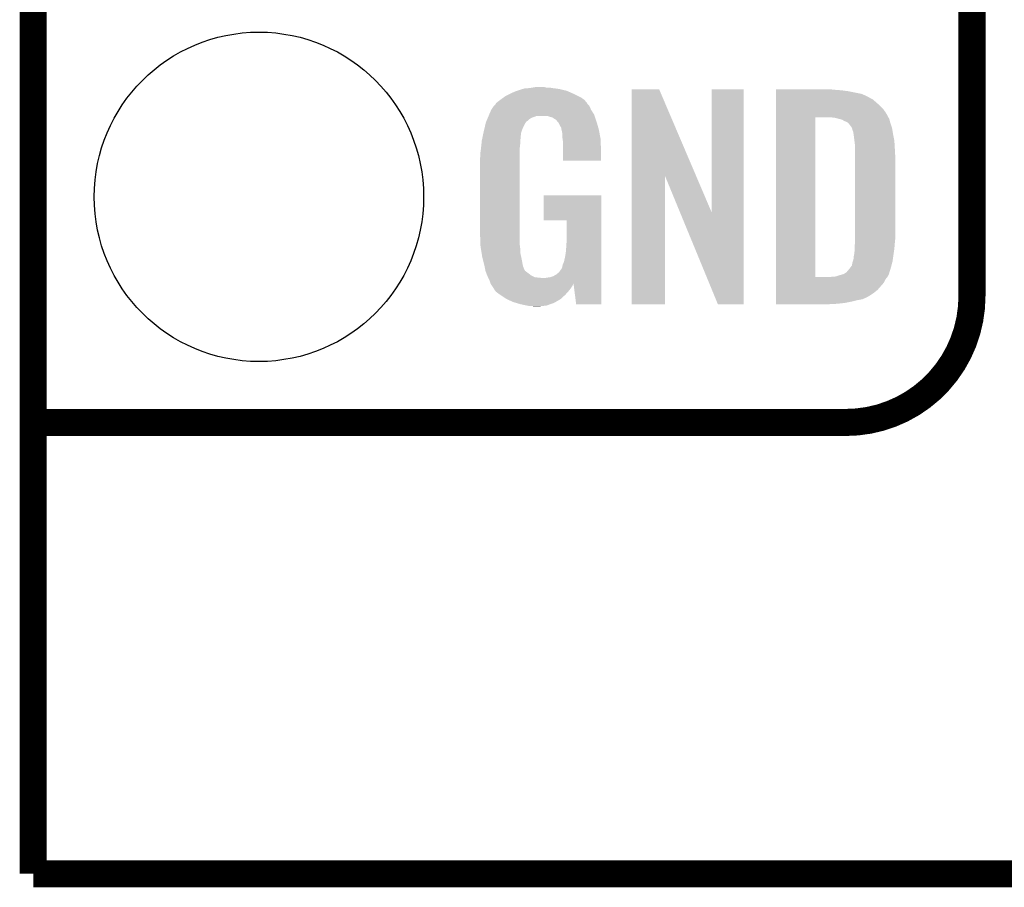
# Model space of a CAD drawing. Extents: x -1.3 to 24.2, y -3.9 to 53.4.
# Tile 1 of 62: x -1.3 to 4.2, y -3.9 to 1. Entities that reach past the tile are written whole.
import ezdxf

# ---------------------------------------------------------------- set-up
doc = ezdxf.new("R2010")
doc.units = 0
doc.layers.get('0').update_dxf_attribs({"linetype": 'CONTINUOUS'})
for name, color, linetype in [('GNSS_22_CLICK_V101_GKO', 9, 'CONTINUOUS'), ('GNSS_22_CLICK_V101_GTO', 11, 'CONTINUOUS'), ('GNSS_22_CLICK_V101_GTS', 8, 'CONTINUOUS')]:
    doc.layers.add(name, color=color, linetype=linetype)

# ---------------------------------------------------------------- blocks, each defined once
blk = doc.blocks.new('ROUND_25')
blk.add_circle((0, 0), 0.9271)

msp = doc.modelspace()

# ---------------------------------------------------------------- linework, layer by layer
at = {"layer": 'GNSS_22_CLICK_V101_GKO', "const_width": 0.1524}
for points in [[(-1.27, -3.81), (-1.27, 53.34)], [(-1.27, -3.81), (21.59, -3.81), (24.13, -1.27)]]:
    msp.add_lwpolyline(points, dxfattribs=at)
at = {"layer": 'GNSS_22_CLICK_V101_GTO', "const_width": 0.1524}
for points in [[(4.0132, -0.5588), (4.0132, 18.3388)], [(-1.27, -1.27), (3.302, -1.27)], [(-1.27, -1.27), (-0.26924, -1.27)]]:
    msp.add_lwpolyline(points, dxfattribs=at)
msp.add_lwpolyline([(3.302, -1.27, 0.4142136), (4.0132, -0.5588)], format="xyb", dxfattribs=at)
at = {"layer": 'GNSS_22_CLICK_V101_GTO'}
for points in [[(1.485054, 0.60706), (1.493522, 0.6096), (1.689098, 0.60706), (1.67005, 0.6096)], [(1.493522, 0.6096), (1.524, 0.61214), (1.67005, 0.6096), (1.651, 0.61214)], [(1.524, 0.61214), (1.53924, 0.61468), (1.651, 0.61214), (1.635762, 0.61468)], [(1.53924, 0.61468), (1.554482, 0.61722), (1.617982, 0.61468), (1.607822, 0.61722)], [(1.3589, 0.5461), (1.37636, 0.558798), (1.831342, 0.5461), (1.81356, 0.558798)], [(1.37636, 0.558798), (1.386842, 0.56642), (1.81356, 0.558798), (1.798318, 0.56642)], [(1.386842, 0.56642), (1.41224, 0.57912), (1.798318, 0.56642), (1.77292, 0.57912)], [(1.41224, 0.57912), (1.4224, 0.5842), (1.77292, 0.57912), (1.761308, 0.5842)], [(1.4224, 0.5842), (1.44526, 0.59436), (1.761308, 0.5842), (1.738084, 0.59436)], [(1.44526, 0.59436), (1.452874, 0.596898), (1.738084, 0.59436), (1.732282, 0.596898)], [(1.452874, 0.596898), (1.46812, 0.60198), (1.732282, 0.596898), (1.710686, 0.60198)], [(1.46812, 0.60198), (1.485054, 0.60706), (1.710686, 0.60198), (1.689098, 0.60706)], [(2.098052, 0.116728), (2.09806, 0.604506), (2.461042, 0.116728), (2.252984, 0.604506)], [(2.09806, 0.604506), (2.098062, 0.60452), (2.252984, 0.604506), (2.098062, 0.60452)], [(2.54762, -0.086252), (2.54764, 0.604498), (2.727946, -0.086252), (2.72796, 0.604498)], [(2.54764, 0.604498), (2.547642, 0.60452), (2.72796, 0.604498), (2.547642, 0.60452)], [(2.91086, 0.60198), (2.910862, 0.60452), (3.24612, 0.60198), (3.22072, 0.60452)], [(2.91086, 0.59944), (2.91086, 0.60198), (3.27914, 0.59944), (3.24612, 0.60198)], [(2.91086, 0.59436), (2.91086, 0.59944), (3.317238, 0.59436), (3.27914, 0.59944)], [(2.91086, 0.579118), (2.91086, 0.59436), (3.393442, 0.579118), (3.317238, 0.59436)], [(2.91086, 0.56388), (2.91086, 0.579118), (3.42646, 0.56388), (3.393442, 0.579118)], [(2.91086, 0.561338), (2.91086, 0.56388), (3.431542, 0.561338), (3.42646, 0.56388)], [(2.91086, 0.55626), (2.91086, 0.561338), (3.439162, 0.55626), (3.431542, 0.561338)], [(2.91086, 0.54864), (2.91086, 0.55626), (3.4544, 0.54864), (3.439162, 0.55626)], [(1.308102, 0.490222), (1.323334, 0.513076), (1.869442, 0.490222), (1.859282, 0.513076)], [(1.323334, 0.513076), (1.32334, 0.513084), (1.859282, 0.513076), (1.859276, 0.513084)], [(1.32334, 0.513084), (1.323362, 0.51562), (1.859276, 0.513084), (1.85674, 0.51562)], [(1.323362, 0.51562), (1.328424, 0.51563), (1.85674, 0.51562), (1.85673, 0.51563)], [(1.328424, 0.51563), (1.332992, 0.52324), (1.85673, 0.51563), (1.849122, 0.52324)], [(1.332992, 0.52324), (1.33604, 0.528316), (1.849122, 0.52324), (1.846582, 0.528316)], [(1.33604, 0.528316), (1.336044, 0.528322), (1.846582, 0.528316), (1.846578, 0.528322)], [(1.336044, 0.528322), (1.3589, 0.5461), (1.846578, 0.528322), (1.831342, 0.5461)], [(2.91086, 0.5334), (2.91086, 0.54864), (3.47218, 0.5334), (3.4544, 0.54864)], [(2.91086, 0.515622), (2.91086, 0.5334), (3.4925, 0.515622), (3.47218, 0.5334)], [(2.91086, 0.4953), (2.91086, 0.515622), (3.51282, 0.4953), (3.4925, 0.515622)], [(1.285106, 0.436878), (1.288314, 0.4445), (1.521458, 0.436878), (1.534158, 0.4445)], [(1.288314, 0.4445), (1.292592, 0.454658), (1.534158, 0.4445), (1.562098, 0.454658)], [(1.292592, 0.45466), (1.2958, 0.46228), (1.88976, 0.45466), (1.88722, 0.46228)], [(1.292592, 0.454658), (1.292592, 0.45466), (1.562098, 0.454658), (1.625596, 0.45466)], [(1.2958, 0.46228), (1.29794, 0.46736), (1.88722, 0.46228), (1.883988, 0.46736)], [(1.29794, 0.46736), (1.3081, 0.49022), (1.883988, 0.46736), (1.869442, 0.49022)], [(1.3081, 0.49022), (1.308102, 0.490222), (1.869442, 0.49022), (1.869442, 0.490222)], [(1.640842, 0.44958), (1.625596, 0.45466), (1.891454, 0.44958), (1.88976, 0.45466)], [(1.650998, 0.447042), (1.640842, 0.44958), (1.8923, 0.447042), (1.891454, 0.44958)], [(1.666238, 0.436882), (1.650998, 0.447042), (1.895686, 0.436882), (1.8923, 0.447042)], [(2.910842, -0.452098), (2.910858, 0.44704), (3.13182, -0.452098), (3.131842, 0.44704)], [(2.910858, 0.4699), (2.91086, 0.4953), (3.5306, 0.4699), (3.51282, 0.4953)], [(2.910858, 0.44704), (2.910858, 0.4699), (3.54307, 0.44704), (3.5306, 0.4699)], [(3.243582, 0.4445), (3.223258, 0.44704), (3.544456, 0.4445), (3.54307, 0.44704)], [(3.25247, 0.44196), (3.243582, 0.4445), (3.54584, 0.44196), (3.544456, 0.4445)], [(1.26492, 0.36576), (1.270362, 0.388618), (1.477588, 0.36576), (1.4859, 0.388618)], [(1.270362, 0.388618), (1.2752, 0.408938), (1.4859, 0.388618), (1.49606, 0.408938)], [(1.2752, 0.408938), (1.277622, 0.419102), (1.49606, 0.408938), (1.502836, 0.419102)], [(1.277622, 0.419102), (1.279758, 0.424176), (1.502836, 0.419102), (1.50622, 0.424176)], [(1.279758, 0.424176), (1.280828, 0.426718), (1.50622, 0.424176), (1.511296, 0.426718)], [(1.280828, 0.426718), (1.285106, 0.436878), (1.511296, 0.426718), (1.521458, 0.436878)], [(1.671316, 0.434342), (1.666238, 0.436882), (1.896534, 0.434342), (1.895686, 0.436882)], [(1.680028, 0.42418), (1.671316, 0.434342), (1.89992, 0.42418), (1.896534, 0.434342)], [(1.68656, 0.41656), (1.680028, 0.42418), (1.902162, 0.41656), (1.89992, 0.42418)], [(1.69672, 0.396242), (1.68656, 0.41656), (1.908138, 0.396242), (1.902162, 0.41656)], [(1.701796, 0.388626), (1.69672, 0.396242), (1.910378, 0.388626), (1.908138, 0.396242)], [(1.7018, 0.381004), (1.701796, 0.388626), (1.91262, 0.381004), (1.910378, 0.388626)], [(3.261358, 0.43942), (3.25247, 0.44196), (3.547112, 0.43942), (3.54584, 0.44196)], [(3.274062, 0.436878), (3.261358, 0.43942), (3.548382, 0.436878), (3.547112, 0.43942)], [(3.286762, 0.431798), (3.274062, 0.436878), (3.549652, 0.431798), (3.548382, 0.436878)], [(3.294382, 0.42672), (3.286762, 0.431798), (3.55092, 0.42672), (3.549652, 0.431798)], [(3.299464, 0.42418), (3.294382, 0.42672), (3.551646, 0.42418), (3.55092, 0.42672)], [(3.302004, 0.424178), (3.299464, 0.42418), (3.551648, 0.424178), (3.551646, 0.42418)], [(3.31216, 0.419098), (3.302004, 0.424178), (3.553098, 0.419098), (3.551648, 0.424178)], [(3.322318, 0.40894), (3.31216, 0.419098), (3.556, 0.40894), (3.553098, 0.419098)], [(3.32232, 0.408938), (3.322318, 0.40894), (3.556002, 0.408938), (3.556, 0.40894)], [(3.337562, 0.388618), (3.32232, 0.408938), (3.562774, 0.388618), (3.556002, 0.408938)], [(3.338198, 0.38608), (3.337562, 0.388618), (3.56362, 0.38608), (3.562774, 0.388618)], [(1.257432, 0.330198), (1.260106, 0.342898), (1.4732, 0.330198), (1.4732, 0.342898)], [(1.260106, 0.342898), (1.262244, 0.353058), (1.4732, 0.342898), (1.47574, 0.353058)], [(1.262244, 0.353058), (1.263848, 0.360676), (1.47574, 0.353058), (1.47574, 0.360676)], [(1.263848, 0.360676), (1.26492, 0.36576), (1.47574, 0.360676), (1.477588, 0.36576)], [(1.701802, 0.381002), (1.7018, 0.381004), (1.91262, 0.381002), (1.91262, 0.381004)], [(1.704338, 0.375924), (1.701802, 0.381002), (1.913588, 0.375924), (1.91262, 0.381002)], [(1.70434, 0.373382), (1.704338, 0.375924), (1.914072, 0.373382), (1.913588, 0.375924)], [(1.70688, 0.360682), (1.70434, 0.373382), (1.916492, 0.360682), (1.914072, 0.373382)], [(1.70688, 0.340362), (1.70688, 0.360682), (1.920362, 0.340362), (1.916492, 0.360682)], [(1.708836, 0.327658), (1.70688, 0.340362), (1.92278, 0.327658), (1.920362, 0.340362)], [(3.3401, 0.378462), (3.338198, 0.38608), (3.56489, 0.378462), (3.56362, 0.38608)], [(3.34264, 0.37084), (3.3401, 0.378462), (3.56616, 0.37084), (3.56489, 0.378462)], [(3.34518, 0.365756), (3.34264, 0.37084), (3.567008, 0.365756), (3.56616, 0.37084)], [(3.34518, 0.363218), (3.34518, 0.365756), (3.567432, 0.363218), (3.567008, 0.365756)], [(3.34645, 0.3556), (3.34518, 0.363218), (3.5687, 0.3556), (3.567432, 0.363218)], [(3.34772, 0.34798), (3.34645, 0.3556), (3.570224, 0.34798), (3.5687, 0.3556)], [(3.35153, 0.3175), (3.34772, 0.34798), (3.57632, 0.3175), (3.570224, 0.34798)], [(1.250214, 0.274318), (1.25262, 0.29718), (1.46812, 0.274318), (1.47066, 0.29718)], [(1.25262, 0.29718), (1.254492, 0.314958), (1.47066, 0.29718), (1.47066, 0.314958)], [(1.254492, 0.314958), (1.25476, 0.3175), (1.47066, 0.314958), (1.471082, 0.3175)], [(1.25476, 0.3175), (1.257432, 0.330198), (1.471082, 0.3175), (1.4732, 0.330198)], [(1.71196, 0.307342), (1.708836, 0.327658), (1.923628, 0.307342), (1.92278, 0.327658)], [(1.71196, 0.2667), (1.71196, 0.307342), (1.92532, 0.2667), (1.923628, 0.307342)], [(3.35534, 0.287018), (3.35153, 0.3175), (3.578114, 0.287018), (3.57632, 0.3175)], [(3.35534, 0.27432), (3.35534, 0.287018), (3.57886, 0.27432), (3.578114, 0.287018)], [(1.2446, 0.218442), (1.24714, 0.233682), (1.46812, 0.218442), (1.46812, 0.233682)], [(1.24714, 0.25146), (1.24968, 0.26924), (1.46812, 0.25146), (1.46812, 0.26924)], [(1.24714, 0.233682), (1.24714, 0.25146), (1.46812, 0.233682), (1.46812, 0.25146)], [(1.24968, 0.26924), (1.250214, 0.274318), (1.46812, 0.26924), (1.46812, 0.274318)], [(1.71196, 0.203222), (1.71196, 0.2667), (1.925298, 0.203222), (1.92532, 0.2667)], [(3.35534, 0.228602), (3.35534, 0.27432), (3.5814, 0.228602), (3.57886, 0.27432)], [(3.35534, -0.23622), (3.35534, 0.228602), (3.5814, -0.23622), (3.5814, 0.228602)], [(1.2446, -0.20574), (1.2446, 0.218442), (1.46812, -0.20574), (1.46812, 0.218442)], [(1.925298, 0.2032), (1.71196, 0.203222), (1.925298, 0.2032), (1.925298, 0.203222)], [(2.09804, -0.604498), (2.098052, 0.116728), (2.285978, -0.604498), (2.286, 0.116728)], [(2.369636, -0.086252), (2.286, 0.116728), (2.54762, -0.086252), (2.461042, 0.116728)], [(1.60274, -0.132058), (1.60276, 0.007598), (1.927854, -0.132058), (1.92786, 0.007598)], [(1.60276, 0.007598), (1.602762, 0.00762), (1.92786, 0.007598), (1.602762, 0.00762)], [(2.583176, -0.604506), (2.369636, -0.086252), (2.727938, -0.604506), (2.727946, -0.086252)], [(1.732258, -0.13208), (1.60274, -0.132058), (1.927854, -0.13208), (1.927854, -0.132058)], [(1.73228, -0.243842), (1.732258, -0.13208), (1.92785, -0.243842), (1.927854, -0.13208)], [(1.246868, -0.26924), (1.2446, -0.20574), (1.46812, -0.26924), (1.46812, -0.20574)], [(1.24714, -0.276858), (1.246868, -0.26924), (1.469074, -0.276858), (1.46812, -0.26924)], [(1.249174, -0.289562), (1.24714, -0.276858), (1.47066, -0.289562), (1.469074, -0.276858)], [(1.72974, -0.28194), (1.73228, -0.243842), (1.927848, -0.28194), (1.92785, -0.243842)], [(3.3528, -0.279398), (3.354416, -0.26162), (3.577378, -0.279398), (3.57886, -0.26162)], [(3.354416, -0.26162), (3.35534, -0.25146), (3.57886, -0.26162), (3.579876, -0.25146)], [(3.35534, -0.25146), (3.35534, -0.23622), (3.579876, -0.25146), (3.5814, -0.23622)], [(1.252832, -0.312422), (1.249174, -0.289562), (1.47066, -0.312422), (1.47066, -0.289562)], [(1.256488, -0.33528), (1.252832, -0.312422), (1.47574, -0.33528), (1.47066, -0.312422)], [(1.72212, -0.3429), (1.7272, -0.31496), (1.927846, -0.3429), (1.927848, -0.31496)], [(1.7272, -0.31496), (1.72974, -0.28194), (1.927848, -0.31496), (1.927848, -0.28194)], [(3.34772, -0.335282), (3.35026, -0.322578), (3.57015, -0.335282), (3.571966, -0.322578)], [(3.35026, -0.322578), (3.3528, -0.30226), (3.571966, -0.322578), (3.574868, -0.30226)], [(3.3528, -0.2921), (3.3528, -0.279398), (3.57632, -0.2921), (3.577378, -0.279398)], [(3.3528, -0.30226), (3.3528, -0.2921), (3.574868, -0.30226), (3.57632, -0.2921)], [(1.2573, -0.34036), (1.256488, -0.33528), (1.476756, -0.34036), (1.47574, -0.33528)], [(1.26238, -0.36068), (1.2573, -0.34036), (1.48082, -0.36068), (1.476756, -0.34036)], [(1.269366, -0.388622), (1.26238, -0.36068), (1.485902, -0.388622), (1.48082, -0.36068)], [(1.70688, -0.396238), (1.709422, -0.383538), (1.927844, -0.396238), (1.927844, -0.383538)], [(1.709422, -0.383538), (1.71704, -0.365758), (1.927844, -0.383538), (1.927846, -0.365758)], [(1.71704, -0.365758), (1.72212, -0.3429), (1.927846, -0.365758), (1.927846, -0.3429)], [(3.32613, -0.40132), (3.337558, -0.386084), (3.556, -0.40132), (3.560062, -0.386084)], [(3.337558, -0.386084), (3.3401, -0.37084), (3.560062, -0.386084), (3.564128, -0.37084)], [(3.3401, -0.37084), (3.342638, -0.363222), (3.564128, -0.37084), (3.56616, -0.363222)], [(3.342638, -0.363222), (3.345178, -0.355602), (3.56616, -0.363222), (3.567248, -0.355602)], [(3.345178, -0.355602), (3.34518, -0.353064), (3.567248, -0.355602), (3.56761, -0.353064)], [(3.34518, -0.353064), (3.347718, -0.345442), (3.56761, -0.353064), (3.568698, -0.345442)], [(3.347718, -0.345442), (3.34772, -0.335282), (3.568698, -0.345442), (3.57015, -0.335282)], [(1.27, -0.39116), (1.269366, -0.388622), (1.486856, -0.39116), (1.485902, -0.388622)], [(1.273558, -0.40894), (1.27, -0.39116), (1.493524, -0.40894), (1.486856, -0.39116)], [(1.274066, -0.411484), (1.273558, -0.40894), (1.496062, -0.411484), (1.493524, -0.40894)], [(1.27508, -0.416558), (1.274066, -0.411484), (1.498604, -0.416558), (1.496062, -0.411484)], [(1.275082, -0.41656), (1.27508, -0.416558), (1.498604, -0.41656), (1.498604, -0.416558)], [(1.280796, -0.4318), (1.275082, -0.41656), (1.51892, -0.4318), (1.498604, -0.41656)], [(1.2827, -0.43688), (1.280796, -0.4318), (1.52527, -0.43688), (1.51892, -0.4318)], [(1.284878, -0.441962), (1.2827, -0.43688), (1.531622, -0.441962), (1.52527, -0.43688)], [(1.289232, -0.45212), (1.284878, -0.441962), (1.551944, -0.45212), (1.531622, -0.441962)], [(1.656082, -0.44704), (1.673858, -0.43688), (1.927842, -0.44704), (1.927844, -0.43688)], [(1.673858, -0.43688), (1.689102, -0.424178), (1.927844, -0.43688), (1.927844, -0.424178)], [(1.689102, -0.424178), (1.701802, -0.406398), (1.927844, -0.424178), (1.927844, -0.406398)], [(1.701802, -0.406398), (1.70434, -0.403856), (1.927844, -0.406398), (1.927844, -0.403856)], [(1.70434, -0.403856), (1.70688, -0.396238), (1.927844, -0.403856), (1.927844, -0.396238)], [(3.241036, -0.44958), (3.27406, -0.43942), (3.53822, -0.44958), (3.5433, -0.43942)], [(3.27406, -0.43942), (3.29184, -0.434342), (3.5433, -0.43942), (3.545838, -0.434342)], [(3.29184, -0.434342), (3.291842, -0.43434), (3.545838, -0.434342), (3.54584, -0.43434)], [(3.291842, -0.43434), (3.30708, -0.42418), (3.54584, -0.43434), (3.548966, -0.42418)], [(3.30708, -0.42418), (3.309622, -0.421638), (3.548966, -0.42418), (3.549748, -0.421638)], [(3.309622, -0.421638), (3.32232, -0.4064), (3.549748, -0.421638), (3.554436, -0.4064)], [(3.32232, -0.4064), (3.32613, -0.40132), (3.554436, -0.4064), (3.556, -0.40132)], [(1.29032, -0.45466), (1.289232, -0.45212), (1.57226, -0.45466), (1.551944, -0.45212)], [(1.29159, -0.4572), (1.29032, -0.45466), (1.597658, -0.4572), (1.57226, -0.45466)], [(1.29794, -0.4699), (1.29159, -0.4572), (1.927842, -0.4699), (1.927842, -0.4572)], [(1.30302, -0.485138), (1.29794, -0.4699), (1.927842, -0.485138), (1.927842, -0.4699)], [(1.30357, -0.486236), (1.30302, -0.485138), (1.927842, -0.486236), (1.927842, -0.485138)], [(1.30357, -0.486238), (1.30357, -0.486236), (1.77038, -0.486238), (1.7704, -0.486236)], [(1.305564, -0.490224), (1.30357, -0.486238), (1.770378, -0.490224), (1.77038, -0.486238)], [(1.3081, -0.495298), (1.305564, -0.490224), (1.767478, -0.495298), (1.770378, -0.490224)], [(1.316568, -0.508), (1.3081, -0.495298), (1.76022, -0.508), (1.767478, -0.495298)], [(1.610362, -0.4572), (1.62306, -0.45466), (1.927842, -0.4572), (1.927842, -0.45466)], [(1.62306, -0.45466), (1.640842, -0.452118), (1.927842, -0.45466), (1.927842, -0.452118)], [(1.640842, -0.452118), (1.656082, -0.44704), (1.927842, -0.452118), (1.927842, -0.44704)], [(1.785618, -0.6045), (1.7704, -0.486236), (1.927838, -0.6045), (1.927842, -0.486236)], [(2.91084, -0.523242), (2.910842, -0.4826), (3.482338, -0.523242), (3.5179, -0.4826)], [(2.910842, -0.45212), (2.910842, -0.452098), (3.213098, -0.45212), (3.13182, -0.452098)], [(2.910842, -0.462282), (2.910842, -0.45212), (3.528058, -0.462282), (3.536186, -0.45212)], [(2.910842, -0.4826), (2.910842, -0.462282), (3.5179, -0.4826), (3.528058, -0.462282)], [(3.213098, -0.45212), (3.225798, -0.44958), (3.536186, -0.45212), (3.53822, -0.44958)], [(1.31826, -0.51054), (1.316568, -0.508), (1.758314, -0.51054), (1.76022, -0.508)], [(1.320794, -0.513074), (1.31826, -0.51054), (1.756414, -0.513074), (1.758314, -0.51054)], [(1.3208, -0.515616), (1.320794, -0.513074), (1.754508, -0.515616), (1.756414, -0.513074)], [(1.329872, -0.52832), (1.3208, -0.515616), (1.74498, -0.52832), (1.754508, -0.515616)], [(1.333498, -0.533398), (1.329872, -0.52832), (1.740466, -0.533398), (1.74498, -0.52832)], [(1.35382, -0.54864), (1.333498, -0.533398), (1.726916, -0.54864), (1.740466, -0.533398)], [(1.357632, -0.55118), (1.35382, -0.54864), (1.72466, -0.55118), (1.726916, -0.54864)], [(1.391918, -0.574038), (1.357632, -0.55118), (1.699516, -0.574038), (1.72466, -0.55118)], [(2.91084, -0.54356), (2.91084, -0.523242), (3.456938, -0.54356), (3.482338, -0.523242)], [(2.91084, -0.56134), (2.91084, -0.54356), (3.428998, -0.56134), (3.456938, -0.54356)], [(1.39737, -0.576582), (1.391918, -0.574038), (1.696718, -0.576582), (1.699516, -0.574038)], [(1.43002, -0.59182), (1.39737, -0.576582), (1.670048, -0.59182), (1.696718, -0.576582)], [(1.447292, -0.5969), (1.43002, -0.59182), (1.661158, -0.5969), (1.670048, -0.59182)], [(1.4732, -0.60452), (1.447292, -0.5969), (1.639568, -0.60452), (1.661158, -0.5969)], [(1.50876, -0.61214), (1.4732, -0.60452), (1.617978, -0.61214), (1.639568, -0.60452)], [(1.927838, -0.60452), (1.785618, -0.6045), (1.927838, -0.60452), (1.927838, -0.6045)], [(2.285978, -0.60452), (2.09804, -0.604498), (2.285978, -0.60452), (2.285978, -0.604498)], [(2.727938, -0.60452), (2.583176, -0.604506), (2.727938, -0.60452), (2.727938, -0.604506)], [(2.91084, -0.56896), (2.91084, -0.56134), (3.41376, -0.56896), (3.428998, -0.56134)], [(2.91084, -0.57658), (2.91084, -0.56896), (3.395978, -0.57658), (3.41376, -0.56896)], [(2.91084, -0.58166), (2.91084, -0.57658), (3.36804, -0.58166), (3.395978, -0.57658)], [(2.91084, -0.58928), (2.91084, -0.58166), (3.33756, -0.58928), (3.36804, -0.58166)], [(2.91084, -0.5969), (2.91084, -0.58928), (3.29946, -0.5969), (3.33756, -0.58928)], [(2.91084, -0.60198), (2.91084, -0.5969), (3.25374, -0.60198), (3.29946, -0.5969)], [(2.91084, -0.604498), (2.91084, -0.60198), (3.205898, -0.604498), (3.25374, -0.60198)], [(3.205482, -0.60452), (2.91084, -0.604498), (3.205482, -0.60452), (3.205898, -0.604498)], [(1.523998, -0.61468), (1.50876, -0.61214), (1.59258, -0.61468), (1.617978, -0.61214)], [(1.551938, -0.61722), (1.539238, -0.61468), (1.567182, -0.61722), (1.59258, -0.61468)]]:
    msp.add_solid(points, dxfattribs=at)

# ---------------------------------------------------------------- block references
at = {"layer": 'GNSS_22_CLICK_V101_GTS'}
msp.add_blockref('ROUND_25', (0, 0), dxfattribs=at)

doc.saveas('drawing.dxf')
